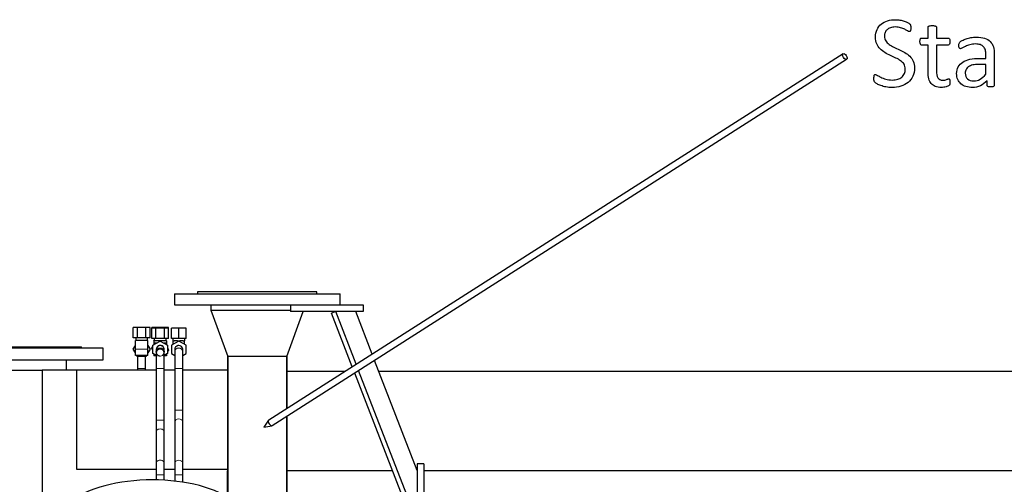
# Model space of a CAD drawing. Header units: inches. Extents: x 0 to 29700, y -16 to 21000.
# Tile 99 of 212: x 3081 to 4567, y 17263 to 17965. Entities that reach past the tile are written whole.
import ezdxf

# ---------------------------------------------------------------- set-up
doc = ezdxf.new("R2010")
doc.units = ezdxf.units.IN
doc.layers.add('254', color=7, linetype='Continuous', true_color=0xffffff)

msp = doc.modelspace()

# ---------------------------------------------------------------- linework, layer by layer
at = {"layer": '254', "color": 2, "linetype": 'Continuous', "lineweight": 25}
for p, q in [((4323.534, 17913.706), (3456.894, 17360.433)), ((3462.275, 17352.005), (4328.915, 17905.277)), ((3314.585, 17551.219), (3314.585, 17534.219)), ((3314.585, 17551.219), (3564.585, 17551.219)), ((3349.585, 17554.219), (3349.585, 17551.219)), ((3529.585, 17554.219), (3349.585, 17554.219)), ((3529.585, 17551.219), (3529.585, 17554.219)), ((3564.585, 17534.219), (3564.585, 17551.219)), ((3314.585, 17534.219), (3514.588, 17534.219)), ((3369.585, 17534.219), (3369.585, 17526.219)), ((3489.585, 17534.219), (3489.585, 17524.219)), ((3514.585, 17534.219), (3599.585, 17534.219)), ((3599.585, 17534.219), (3599.585, 17524.219)), ((3369.585, 17526.219), (3395.062, 17456.219)), ((3369.585, 17526.219), (3489.585, 17526.219)), ((3369.585, 17526.219), (3489.585, 17526.219)), ((3484.107, 17456.219), (3508.856, 17524.219)), ((3599.585, 17524.219), (3489.585, 17524.219)), ((3558.055, 17524.219), (3551.728, 17521.771)), ((3583.006, 17440.939), (3551.728, 17521.771)), ((3588.839, 17444.664), (3558.055, 17524.219)), ((3613.024, 17460.106), (3588.216, 17524.217)), ((3258.734, 17500.112), (3252.383, 17500.112)), ((3252.383, 17484.612), (3252.383, 17500.112)), ((3271.435, 17500.112), (3258.734, 17500.112)), ((3258.734, 17484.612), (3258.734, 17500.112)), ((3277.786, 17500.112), (3271.435, 17500.112)), ((3271.435, 17484.612), (3271.435, 17500.112)), ((3277.786, 17484.612), (3277.786, 17500.112)), ((3286.734, 17500.112), (3280.383, 17500.112)), ((3280.383, 17499.111), (3280.383, 17500.112)), ((3286.734, 17499.112), (3280.383, 17499.112)), ((3280.383, 17483.612), (3280.383, 17499.112)), ((3299.435, 17500.112), (3286.734, 17500.112)), ((3286.734, 17499.111), (3286.734, 17500.112)), ((3299.435, 17499.112), (3286.734, 17499.112)), ((3286.734, 17483.612), (3286.734, 17499.112)), ((3305.786, 17500.112), (3299.435, 17500.112)), ((3299.435, 17499.111), (3299.435, 17500.112)), ((3305.786, 17499.112), (3299.435, 17499.112)), ((3299.435, 17483.612), (3299.435, 17499.112)), ((3305.786, 17499.111), (3305.786, 17500.112)), ((3305.786, 17483.612), (3305.786, 17499.112)), ((3321.085, 17499.112), (3310.085, 17499.112)), ((3310.085, 17483.612), (3310.085, 17499.112)), ((3332.085, 17499.112), (3321.085, 17499.112)), ((3321.085, 17483.612), (3321.085, 17499.112)), ((3332.085, 17483.612), (3332.085, 17499.112)), ((3258.734, 17484.612), (3252.383, 17484.612)), ((3252.383, 17467.612), (3255.584, 17473.157)), ((3252.383, 17467.612), (3255.584, 17473.157)), ((3255.585, 17467.612), (3255.585, 17480.612)), ((3274.585, 17480.612), (3255.585, 17480.612)), ((3256.085, 17484.612), (3256.085, 17480.612)), ((3271.435, 17484.612), (3258.734, 17484.612)), ((3277.786, 17484.612), (3271.435, 17484.612)), ((3274.085, 17480.612), (3274.085, 17484.612)), ((3274.585, 17467.612), (3274.585, 17480.612)), ((3274.585, 17473.157), (3277.786, 17467.612)), ((3286.734, 17483.612), (3280.383, 17483.612)), ((3282.085, 17473.462), (3293.085, 17479.813)), ((3282.085, 17460.761), (3282.085, 17473.462)), ((3283.585, 17480.111), (3283.585, 17480.612)), ((3284.085, 17480.612), (3283.585, 17480.612)), ((3283.585, 17480.112), (3283.585, 17476.612)), ((3302.585, 17480.112), (3283.585, 17480.112)), ((3287.539, 17476.612), (3283.585, 17476.612)), ((3283.585, 17476.612), (3283.585, 17474.328)), ((3284.085, 17483.612), (3284.085, 17480.112)), ((3299.435, 17483.612), (3286.734, 17483.612)), ((3293.085, 17479.813), (3304.085, 17473.462)), ((3302.585, 17476.612), (3298.63, 17476.612)), ((3305.786, 17483.612), (3299.435, 17483.612)), ((3302.585, 17480.612), (3302.084, 17480.612)), ((3302.085, 17480.112), (3302.085, 17483.612)), ((3302.585, 17480.111), (3302.585, 17480.612)), ((3302.585, 17480.112), (3302.585, 17476.612)), ((3302.585, 17476.612), (3302.585, 17474.328)), ((3304.085, 17473.462), (3304.085, 17460.761)), ((3321.085, 17483.612), (3310.085, 17483.612)), ((3321.085, 17479.813), (3310.085, 17473.462)), ((3310.085, 17473.462), (3310.085, 17460.761)), ((3312.085, 17483.612), (3312.085, 17480.112)), ((3312.085, 17480.112), (3312.585, 17480.112)), ((3312.585, 17474.906), (3312.585, 17480.112)), ((3312.585, 17480.112), (3314.273, 17480.112)), ((3319.396, 17480.112), (3314.273, 17480.112)), ((3319.396, 17480.112), (3321.085, 17480.112)), ((3332.085, 17483.612), (3321.085, 17483.612)), ((3321.085, 17479.813), (3321.085, 17480.112)), ((3321.085, 17480.112), (3322.773, 17480.112)), ((3332.085, 17473.462), (3321.085, 17479.813)), ((3327.896, 17480.112), (3322.773, 17480.112)), ((3327.896, 17480.112), (3329.585, 17480.112)), ((3329.585, 17480.112), (3330.085, 17480.112)), ((3329.585, 17474.906), (3329.585, 17480.112)), ((3330.085, 17480.112), (3330.085, 17483.612)), ((3332.085, 17460.761), (3332.085, 17473.462)), ((3207.085, 17469.219), (3007.085, 17469.219)), ((3039.585, 17471.219), (3174.585, 17471.219)), ((3174.585, 17469.219), (3174.585, 17471.219)), ((3207.085, 17451.219), (3207.085, 17469.219)), ((3255.584, 17462.066), (3252.383, 17467.612)), ((3252.383, 17467.612), (3252.383, 17467.612)), ((3255.584, 17462.066), (3252.383, 17467.612)), ((3255.585, 17458.112), (3255.585, 17467.612)), ((3274.585, 17458.112), (3255.585, 17458.112)), ((3258.734, 17456.612), (3257.868, 17458.112)), ((3258.734, 17456.612), (3257.868, 17458.112)), ((3272.301, 17458.112), (3271.435, 17456.612)), ((3277.786, 17467.612), (3274.585, 17462.066)), ((3274.585, 17458.112), (3274.585, 17467.612)), ((3280.488, 17469.247), (3282.085, 17471.335)), ((3280.488, 17469.247), (3282.085, 17471.335)), ((3282.085, 17465.413), (3280.488, 17469.247)), ((3282.085, 17465.413), (3280.488, 17469.247)), ((3280.488, 17469.247), (3280.488, 17469.247)), ((3287.085, 17457.874), (3282.085, 17460.761)), ((3283.585, 17459.895), (3283.585, 17457.612)), ((3287.085, 17457.612), (3283.585, 17457.612)), ((3285.371, 17457.521), (3285.333, 17457.612)), ((3285.371, 17457.521), (3285.333, 17457.612)), ((3288.371, 17457.131), (3285.371, 17457.521)), ((3288.371, 17457.131), (3285.371, 17457.521)), ((3285.371, 17457.521), (3285.371, 17457.521)), ((3287.085, 17466.892), (3287.085, 17463.331)), ((3287.085, 17463.331), (3287.085, 17463.276)), ((3287.085, 17463.112), (3287.085, 17463.112)), ((3299.286, 17457.612), (3297.967, 17455.886)), ((3302.585, 17457.612), (3299.084, 17457.612)), ((3299.085, 17463.331), (3299.085, 17466.892)), ((3299.085, 17463.276), (3299.085, 17463.331)), ((3299.085, 17463.112), (3299.085, 17463.112)), ((3304.085, 17460.761), (3299.085, 17457.874)), ((3302.585, 17459.895), (3302.585, 17457.612)), ((3304.085, 17469.81), (3305.681, 17465.977)), ((3305.681, 17465.977), (3304.085, 17463.889)), ((3310.085, 17460.761), (3315.085, 17457.873)), ((3315.085, 17466.892), (3315.085, 17463.331)), ((3315.093, 17462.788), (3315.085, 17463.112)), ((3327.053, 17467.728), (3327.053, 17467.728)), ((3327.084, 17463.33), (3327.084, 17463.427)), ((3327.084, 17457.873), (3332.085, 17460.761)), ((3327.085, 17463.331), (3327.085, 17466.892)), ((3007.085, 17451.219), (3207.085, 17451.219)), ((3151.535, 17435.611), (3151.535, 17451.219)), ((3271.435, 17456.612), (3258.734, 17456.612)), ((3258.734, 17456.612), (3258.734, 17456.612)), ((3271.435, 17456.612), (3258.734, 17456.612)), ((3271.435, 17456.612), (3271.435, 17456.612)), ((3439.585, 17456.219), (3395.062, 17456.219)), ((3395.135, 17456.219), (3395.135, 17243.809)), ((3395.135, 17243.809), (3395.135, 17456.219)), ((3484.107, 17456.219), (3439.585, 17456.219)), ((3484.035, 17377.759), (3484.035, 17456.219)), ((3484.035, 17456.219), (3484.035, 17377.759)), ((3681.084, 17284.221), (3616.705, 17450.593)), ((2941.881, 17435.612), (3114.751, 17435.612)), ((3167.245, 17435.612), (3114.751, 17435.612)), ((3114.751, 17435.612), (3114.751, 17047.108)), ((3287.088, 17435.612), (3167.245, 17435.612)), ((3167.245, 17285.621), (3167.245, 17435.612)), ((3259.085, 17438.112), (3259.085, 17435.61)), ((3259.089, 17438.112), (3259.085, 17438.112)), ((3271.085, 17435.61), (3271.085, 17438.112)), ((3287.085, 17438.112), (3287.085, 17435.611)), ((3287.085, 17438.112), (3287.085, 17360.484)), ((3299.081, 17438.112), (3299.085, 17438.112)), ((3315.084, 17435.612), (3299.081, 17435.612)), ((3299.085, 17435.611), (3299.085, 17438.112)), ((3299.085, 17360.484), (3299.085, 17438.112)), ((3315.085, 17438.112), (3315.085, 17375.484)), ((3395.131, 17435.612), (3327.081, 17435.612)), ((3327.085, 17375.484), (3327.085, 17438.112)), ((3571.556, 17433.612), (3484.039, 17433.612)), ((3674.758, 17203.829), (3586.688, 17431.426)), ((3681.085, 17206.277), (3592.52, 17435.151)), ((6780.558, 17433.612), (3623.314, 17433.612)), ((3327.083, 17375.484), (3327.085, 17375.484)), ((3315.085, 17357.806), (3315.085, 17295.558)), ((3327.085, 17357.806), (3327.083, 17357.893)), ((3327.085, 17295.558), (3327.085, 17357.806)), ((3456.483, 17360.027), (3449.663, 17349.885)), ((3456.894, 17360.433), (3456.628, 17360.211)), ((3456.894, 17360.434), (3456.894, 17360.433)), ((3484.035, 17228.219), (3484.035, 17365.895)), ((3484.035, 17365.895), (3484.035, 17228.219)), ((3287.085, 17342.806), (3287.085, 17295.558)), ((3299.085, 17295.558), (3299.085, 17342.806)), ((3449.663, 17349.885), (3461.734, 17351.803)), ((3315.085, 17295.558), (3315.086, 17295.47)), ((3691.085, 17294.219), (3681.085, 17294.219)), ((3681.085, 17294.219), (3681.085, 17169.219)), ((3691.085, 17294.219), (3691.085, 17169.219)), ((3287.088, 17285.621), (3167.245, 17285.621)), ((3315.084, 17285.621), (3299.081, 17285.621)), ((3395.131, 17285.621), (3327.081, 17285.621)), ((3394.085, 17283.611), (3394.085, 17244.444)), ((3395.144, 17283.611), (3394.085, 17283.611)), ((3643.922, 17283.611), (3484.039, 17283.611)), ((6780.558, 17283.611), (3691.124, 17283.611)), ((3287.085, 17277.88), (3287.085, 17270.097)), ((3299.085, 17269.629), (3299.085, 17277.88)), ((3315.085, 17277.88), (3315.085, 17268.254)), ((3327.085, 17266.633), (3327.085, 17277.88))]:
    msp.add_line(p, q, dxfattribs=at)
at = {"layer": '254', "color": 110, "linetype": 'Continuous', "lineweight": 13}
for p, q in [((3274.585, 17467.612), (3255.585, 17467.612)), ((3289.168, 17467.612), (3289.116, 17467.612)), ((3299.014, 17462.421), (3299.045, 17462.649)), ((3315.085, 17463.331), (3315.085, 17463.238)), ((3271.085, 17438.112), (3259.089, 17438.112)), ((3287.085, 17438.112), (3299.085, 17438.112)), ((3315.085, 17438.112), (3327.084, 17438.112)), ((3315.085, 17375.484), (3327.083, 17375.484)), ((3287.085, 17360.484), (3299.084, 17360.484)), ((3287.085, 17295.558), (3287.085, 17295.538)), ((3287.085, 17277.88), (3299.085, 17277.88)), ((3315.085, 17277.88), (3327.084, 17277.88))]:
    msp.add_line(p, q, dxfattribs=at)
at = {"layer": '254', "color": 2, "linetype": 'Continuous', "lineweight": 25, "extrusion": (0, -1.28467e-06, 1)}
msp.add_arc((3293.085, 17467.112, 0.02), 6, 359.970985, 180.085265, dxfattribs=at)
at = {"layer": '254', "color": 2, "linetype": 'Continuous', "lineweight": 25}
for centre, start, end in [((3321.085, 17467.112), 90, 185.895), ((3321.085, 17467.112), 5.889375, 90), ((3293.085, 17463.112), 248.50125, 270)]:
    msp.add_arc(centre, 6, start, end, dxfattribs=at)
at = {"layer": '254', "color": 110, "linetype": 'Continuous', "lineweight": 13}
for centre, start, end in [((3321.085, 17467.112), 6.856875, 186.82875), ((3293.085, 17463.112), 270, 248.50125), ((3293.085, 17463.112), 180.25875, 186.755625), ((3293.085, 17463.112), 199.6875, 270), ((3293.085, 17463.112), 270, 336.70125), ((3293.085, 17463.112), 342.5175, 359.971875), ((3321.085, 17463.112), 0, 180), ((3321.085, 17463.112), 0.894375, 180)]:
    msp.add_arc(centre, 6, start, end, dxfattribs=at)
at = {"layer": '254', "color": 2, "linetype": 'Continuous', "lineweight": 25}
msp.add_ellipse((4326.225, 17909.491), major_axis=(2.691, -4.214), ratio=0.51560685, dxfattribs=at)
at = {"layer": '254', "color": 110, "linetype": 'Continuous', "lineweight": 13}
for centre, ratio, start_param, end_param in [((3293.085, 17466.892), 0.99122768, 3.14159265, 6.28318531), ((3321.085, 17466.892), 0.9912277, 3.14159265, 6.28318531), ((3293.085, 17463.331), 0.99122768, 0.03367395, 0.20498892), ((3293.085, 17463.331), 0.99122768, 3.65720655, 5.98345773), ((3293.085, 17463.331), 0.99122768, 3.06158022, 3.38202267), ((3321.085, 17463.331), 0.9912277, 3.15906776, 6.28318531), ((3321.085, 17357.806), 0.70710724, 3.16211119, 6.28318531), ((3293.085, 17342.806), 0.70710735, 3.14159265, 6.28318531), ((3293.085, 17295.558), 0.70710735, 3.14110178, 6.28318531), ((3321.085, 17295.558), 0.70710724, 3.15730062, 6.28318531)]:
    msp.add_ellipse(centre, major_axis=(-6, 0), ratio=ratio, start_param=start_param, end_param=end_param, dxfattribs=at)
at = {"layer": '254', "color": 2, "linetype": 'Continuous', "lineweight": 25}
for centre, major_axis, ratio, start_param, end_param in [((3459.585, 17356.219), (-2.691, 4.214), 0.51560685, 0.13372736, 3.14160596), ((3281.085, 17204.357), (-142.5, 0), 0.46174861, 2.74889357, 5.89048623)]:
    msp.add_ellipse(centre, major_axis=major_axis, ratio=ratio, start_param=start_param, end_param=end_param, dxfattribs=at)
for points, knots in [([(4374.446, 17928.586), (4373.118, 17931.471), (4372.484, 17934.962), (4372.484, 17943.156), (4373.21, 17946.86), (4376.263, 17953.369), (4378.384, 17956.093), (4383.736, 17960.525), (4386.938, 17962.198), (4394.382, 17964.506), (4398.392, 17965.083), (4404.913, 17965.083), (4407.134, 17964.876), (4411.607, 17964.131), (4413.684, 17963.612), (4415.675, 17962.977)], [0, 0, 0, 0, 0.16145588, 0.16145588, 0.32752479, 0.32752479, 0.49415622, 0.49415622, 0.66166902, 0.66166902, 0.82918181, 0.82918181, 0.91405496, 0.91405496, 1, 1, 1, 1]), ([(4415.675, 17962.977), (4417.637, 17962.313), (4419.403, 17961.633), (4422.484, 17960.005), (4423.493, 17959.371), (4424.474, 17958.39), (4424.792, 17958.014), (4424.936, 17957.726)], [0, 0, 0, 0, 0.33660186, 0.33660186, 0.66830093, 0.66830093, 1, 1, 1, 1]), ([(4389.939, 17949.994), (4388.612, 17948.782), (4387.612, 17947.307), (4386.275, 17943.935), (4385.929, 17942.146), (4385.929, 17937.472), (4386.605, 17935.086), (4389.131, 17931.067), (4390.866, 17929.312), (4395.103, 17926.22), (4397.527, 17924.835), (4400.239, 17923.537)], [0, 0, 0, 0, 0.15780771, 0.15780771, 0.31329619, 0.31329619, 0.53946126, 0.53946126, 0.76796137, 0.76796137, 1, 1, 1, 1]), ([(4424.532, 17947.339), (4424.244, 17947.109), (4423.926, 17946.993), (4423.003, 17946.993), (4422.109, 17947.368), (4419.685, 17948.811), (4418.22, 17949.63), (4414.723, 17951.407), (4412.671, 17952.207), (4407.914, 17953.716), (4405.23, 17954.091), (4399.489, 17954.091), (4397.065, 17953.716), (4392.968, 17952.215), (4391.266, 17951.234), (4389.939, 17949.994)], [0, 0, 0, 0, 0.10418305, 0.10418305, 0.25645059, 0.25645059, 0.40871812, 0.40871812, 0.56299221, 0.56299221, 0.71557459, 0.71557459, 0.8577873, 0.8577873, 1, 1, 1, 1]), ([(4425.571, 17955.072), (4425.6, 17954.466), (4425.628, 17953.658), (4425.628, 17951.783), (4425.6, 17950.946), (4425.513, 17950.225)], [0, 0, 0, 0, 0.50769231, 0.50769231, 1, 1, 1, 1]), ([(4451.71, 17937.241), (4451.71, 17942.723), (4451.71, 17948.205), (4451.71, 17954.062), (4451.797, 17954.379), (4451.97, 17954.697)], [0, 0, 0, 0, 0.93596059, 0.93596059, 1, 1, 1, 1]), ([(4451.97, 17954.697), (4452.172, 17955.014), (4452.489, 17955.274), (4453.47, 17955.735), (4454.134, 17955.908), (4454.942, 17955.995)], [0, 0, 0, 0, 0.5, 0.5, 1, 1, 1, 1]), ([(4454.942, 17955.995), (4455.75, 17956.11), (4456.788, 17956.168), (4459.298, 17956.168), (4460.366, 17956.11), (4461.174, 17955.995)], [0, 0, 0, 0, 0.49425287, 0.49425287, 1, 1, 1, 1]), ([(4461.174, 17955.995), (4461.982, 17955.908), (4462.645, 17955.735), (4463.568, 17955.274), (4463.886, 17955.014), (4464.29, 17954.379), (4464.405, 17954.062), (4464.405, 17948.205), (4464.405, 17942.723), (4464.405, 17937.241)], [0, 0, 0, 0, 0.05676856, 0.05676856, 0.11353712, 0.11353712, 0.17030568, 0.17030568, 1, 1, 1, 1]), ([(4451.71, 17926.682), (4448.479, 17926.682), (4445.248, 17926.682), (4441.237, 17926.682), (4440.631, 17927.114), (4439.708, 17928.73), (4439.477, 17930.086), (4439.477, 17932.913), (4439.535, 17933.721), (4439.679, 17934.385)], [0, 0, 0, 0, 0.62103622, 0.62103622, 0.7707503, 0.7707503, 0.92046439, 0.92046439, 1, 1, 1, 1]), ([(4440.978, 17936.953), (4441.324, 17937.155), (4441.67, 17937.241), (4445.305, 17937.241), (4448.508, 17937.241), (4451.71, 17937.241)], [0, 0, 0, 0, 0.11904762, 0.11904762, 1, 1, 1, 1]), ([(4464.405, 17937.241), (4470.329, 17937.241), (4476.254, 17937.241), (4482.582, 17937.241), (4482.957, 17937.155), (4483.245, 17936.953)], [0, 0, 0, 0, 0.93617021, 0.93617021, 1, 1, 1, 1]), ([(4484.573, 17934.385), (4484.659, 17933.721), (4484.717, 17932.913), (4484.717, 17930.086), (4484.486, 17928.73), (4483.563, 17927.114), (4482.957, 17926.682), (4476.254, 17926.682), (4470.329, 17926.682), (4464.405, 17926.682)], [0, 0, 0, 0, 0.05241122, 0.05241122, 0.15106764, 0.15106764, 0.24972405, 0.24972405, 1, 1, 1, 1]), ([(4499.806, 17931.298), (4500.499, 17931.99), (4501.704, 17932.781), (4505.086, 17934.558), (4507.048, 17935.366), (4511.433, 17936.866), (4513.858, 17937.467), (4519.079, 17938.453), (4521.733, 17938.684), (4529.379, 17938.684), (4533.592, 17938.136), (4540.574, 17935.885), (4543.401, 17934.212), (4545.565, 17932.048)], [0, 0, 0, 0, 0.12819717, 0.12819717, 0.25811676, 0.25811676, 0.38803636, 0.38803636, 0.51657666, 0.51657666, 0.75828833, 0.75828833, 1, 1, 1, 1]), ([(4403.211, 17907.178), (4400.527, 17908.447), (4397.764, 17909.729), (4392.132, 17912.342), (4389.349, 17913.764), (4384.053, 17916.987), (4381.658, 17918.834), (4377.446, 17923.162), (4375.744, 17925.672), (4374.446, 17928.586)], [0, 0, 0, 0, 0.25171863, 0.25171863, 0.50034698, 0.50034698, 0.75017349, 0.75017349, 1, 1, 1, 1]), ([(4408.548, 17919.642), (4411.376, 17918.343), (4414.145, 17916.901), (4419.57, 17913.785), (4421.993, 17911.938), (4426.263, 17907.668), (4428.005, 17905.163), (4430.591, 17899.359), (4431.255, 17895.954), (4431.255, 17887.328), (4430.389, 17883.173), (4428.687, 17879.538)], [0, 0, 0, 0, 0.19228379, 0.19228379, 0.38456758, 0.38456758, 0.57685136, 0.57685136, 0.77073552, 0.77073552, 1, 1, 1, 1]), ([(4452.836, 17875.816), (4452.085, 17878.759), (4451.71, 17882.221), (4451.71, 17899.715), (4451.71, 17913.198), (4451.71, 17926.682)], [0, 0, 0, 0, 0.22924684, 0.22924684, 1, 1, 1, 1]), ([(4464.405, 17926.682), (4464.405, 17913.814), (4464.405, 17900.946), (4464.405, 17883.317), (4465.085, 17879.704), (4467.925, 17874.835), (4470.464, 17873.623), (4475.282, 17873.623), (4476.321, 17873.739), (4478.167, 17874.2), (4479.004, 17874.431), (4479.725, 17874.691)], [0, 0, 0, 0, 0.50625479, 0.50625479, 0.69354636, 0.69354636, 0.87918655, 0.87918655, 0.93959327, 0.93959327, 1, 1, 1, 1]), ([(4499.691, 17921.546), (4499.402, 17921.748), (4499.114, 17922.065), (4498.652, 17922.873), (4498.503, 17923.392), (4498.277, 17924.691), (4498.248, 17925.383), (4498.248, 17927.432), (4498.335, 17928.441), (4498.681, 17929.942), (4499.114, 17930.634), (4499.806, 17931.298)], [0, 0, 0, 0, 0.15511578, 0.15511578, 0.31023157, 0.31023157, 0.4721772, 0.4721772, 0.7360886, 0.7360886, 1, 1, 1, 1]), ([(4538.237, 17919.151), (4537.688, 17921.2), (4536.767, 17922.903), (4534.255, 17925.643), (4532.636, 17926.644), (4528.629, 17928.038), (4526.177, 17928.384), (4520.118, 17928.384), (4517.325, 17927.99), (4512.328, 17926.537), (4510.164, 17925.701), (4506.413, 17923.912), (4504.855, 17923.104), (4502.316, 17921.604), (4501.393, 17921.229), (4500.354, 17921.229), (4500.008, 17921.344), (4499.691, 17921.546)], [0, 0, 0, 0, 0.12477928, 0.12477928, 0.25232602, 0.25232602, 0.37824357, 0.37824357, 0.51156803, 0.51156803, 0.64306895, 0.64306895, 0.77456986, 0.77456986, 0.90607078, 0.90607078, 1, 1, 1, 1]), ([(4539.102, 17906.687), (4539.102, 17908.486), (4539.102, 17910.284), (4539.102, 17914.737), (4538.814, 17917.103), (4538.237, 17919.151)], [0, 0, 0, 0, 0.40388769, 0.40388769, 1, 1, 1, 1]), ([(4545.565, 17932.048), (4547.7, 17929.855), (4549.258, 17927.143), (4551.22, 17920.68), (4551.71, 17916.93), (4551.71, 17897.06), (4551.71, 17881.49), (4551.71, 17865.314), (4551.508, 17864.852), (4551.105, 17864.535)], [0, 0, 0, 0, 0.17352484, 0.17352484, 0.34704969, 0.34704969, 0.97554348, 0.97554348, 1, 1, 1, 1]), ([(4380.562, 17878.153), (4382.611, 17877.114), (4385.092, 17876.162), (4390.862, 17874.373), (4394.209, 17873.912), (4400.903, 17873.912), (4403.534, 17874.298), (4408.289, 17875.845), (4410.334, 17876.944), (4413.77, 17879.74), (4415.087, 17881.476), (4416.944, 17885.597), (4417.406, 17887.905), (4417.406, 17893.358), (4416.764, 17895.748), (4414.203, 17899.763), (4412.501, 17901.523), (4410.395, 17903.023)], [0, 0, 0, 0, 0.15105281, 0.15105281, 0.30210562, 0.30210562, 0.41653956, 0.41653956, 0.53264686, 0.53264686, 0.64664542, 0.64664542, 0.75932336, 0.75932336, 0.88066884, 0.88066884, 1, 1, 1, 1]), ([(4508.981, 17864.044), (4506.009, 17864.968), (4503.499, 17866.353), (4499.345, 17869.93), (4497.74, 17872.157), (4495.421, 17877.374), (4494.844, 17880.346), (4494.844, 17887.587), (4495.639, 17890.97), (4498.825, 17896.705), (4501.105, 17899.099), (4507.048, 17902.908), (4510.712, 17904.321), (4519.31, 17906.226), (4524.157, 17906.687), (4532.736, 17906.687), (4535.919, 17906.687), (4539.102, 17906.687)], [0, 0, 0, 0, 0.12118666, 0.12118666, 0.24237333, 0.24237333, 0.36244491, 0.36244491, 0.50218339, 0.50218339, 0.64085028, 0.64085028, 0.77951717, 0.77951717, 0.91818406, 0.91818406, 1, 1, 1, 1]), ([(4509.039, 17889.896), (4508.26, 17888.28), (4507.856, 17886.405), (4507.856, 17880.721), (4509.01, 17877.864), (4513.568, 17873.594), (4516.742, 17872.527), (4524.186, 17872.527), (4527.286, 17873.371), (4532.986, 17876.768), (4535.957, 17879.365), (4539.102, 17882.856)], [0, 0, 0, 0, 0.14014672, 0.14014672, 0.37820415, 0.37820415, 0.61626159, 0.61626159, 0.80770639, 0.80770639, 1, 1, 1, 1]), ([(4519.166, 17896.647), (4516.598, 17896.07), (4514.472, 17895.162), (4511.087, 17892.867), (4509.847, 17891.482), (4509.039, 17889.896)], [0, 0, 0, 0, 0.497088, 0.497088, 1, 1, 1, 1]), ([(4374.907, 17868.084), (4373.378, 17868.949), (4372.339, 17869.67), (4371.156, 17870.911), (4370.724, 17871.69), (4370.147, 17873.594), (4370.002, 17874.864), (4370.002, 17877.576), (4370.06, 17878.528), (4370.176, 17879.278)], [0, 0, 0, 0, 0.27908354, 0.27908354, 0.54519365, 0.54519365, 0.81130375, 0.81130375, 1, 1, 1, 1]), ([(4370.176, 17879.278), (4370.262, 17879.999), (4370.435, 17880.605), (4370.839, 17881.529), (4371.099, 17881.846), (4371.387, 17882.048)], [0, 0, 0, 0, 0.5, 0.5, 1, 1, 1, 1]), ([(4371.387, 17882.048), (4371.705, 17882.221), (4372.051, 17882.308), (4373.205, 17882.308), (4374.215, 17881.875), (4375.513, 17881.009)], [0, 0, 0, 0, 0.375, 0.375, 1, 1, 1, 1]), ([(4428.687, 17879.538), (4426.956, 17875.903), (4424.573, 17872.801), (4418.473, 17867.737), (4414.859, 17865.831), (4406.615, 17863.237), (4402.172, 17862.602), (4394.065, 17862.602), (4390.982, 17862.913), (4385.294, 17864.016), (4382.761, 17864.724), (4378.283, 17866.353), (4376.407, 17867.189), (4374.907, 17868.084)], [0, 0, 0, 0, 0.19565458, 0.19565458, 0.39240585, 0.39240585, 0.58954786, 0.58954786, 0.72814467, 0.72814467, 0.86512889, 0.86512889, 1, 1, 1, 1]), ([(4475.484, 17863.006), (4474.301, 17862.833), (4473.118, 17862.775), (4468.358, 17862.775), (4465.271, 17863.237), (4460.135, 17865.141), (4458.044, 17866.571), (4454.769, 17870.421), (4453.557, 17872.844), (4452.836, 17875.816)], [0, 0, 0, 0, 0.09901478, 0.09901478, 0.39847412, 0.39847412, 0.69793346, 0.69793346, 1, 1, 1, 1]), ([(4481.572, 17875.412), (4482.062, 17875.643), (4482.524, 17875.758), (4483.188, 17875.758), (4483.447, 17875.701), (4483.678, 17875.585)], [0, 0, 0, 0, 0.65217391, 0.65217391, 1, 1, 1, 1]), ([(4484.573, 17873.392), (4484.659, 17872.758), (4484.717, 17872.008), (4484.717, 17869.584), (4484.601, 17868.401), (4484.399, 17867.536)], [0, 0, 0, 0, 0.38095238, 0.38095238, 1, 1, 1, 1]), ([(4481.63, 17864.448), (4480.822, 17864.102), (4479.87, 17863.814), (4477.792, 17863.352), (4476.667, 17863.15), (4475.484, 17863.006)], [0, 0, 0, 0, 0.5, 0.5, 1, 1, 1, 1]), ([(4540.776, 17872.844), (4537.746, 17869.613), (4534.365, 17867.115), (4526.956, 17863.496), (4523.003, 17862.602), (4515.213, 17862.602), (4511.924, 17863.092), (4508.981, 17864.044)], [0, 0, 0, 0, 0.34570716, 0.34570716, 0.69466334, 0.69466334, 1, 1, 1, 1]), ([(4541.324, 17864.535), (4540.949, 17864.852), (4540.776, 17865.314), (4540.776, 17868.228), (4540.776, 17870.536), (4540.776, 17872.844)], [0, 0, 0, 0, 0.20792079, 0.20792079, 1, 1, 1, 1]), ([(4551.105, 17864.535), (4550.672, 17864.218), (4550.124, 17863.987), (4548.681, 17863.698), (4547.642, 17863.612), (4544.901, 17863.612), (4543.835, 17863.703), (4542.247, 17863.987), (4541.67, 17864.218), (4541.324, 17864.535)], [0, 0, 0, 0, 0.25041211, 0.25041211, 0.50082422, 0.50082422, 0.74601941, 0.74601941, 1, 1, 1, 1]), ([(3259.085, 17458.028), (3259.085, 17457.333), (3259.085, 17454.42), (3259.085, 17447.85), (3259.085, 17441.544), (3259.085, 17438.112)], [0, 0, 0, 0, 0.14998518, 0.57475461, 1, 1, 1, 1]), ([(3271.085, 17438.112), (3271.085, 17441.546), (3271.085, 17447.87), (3271.084, 17454.073), (3271.084, 17456.784), (3271.084, 17457.231)], [0, 0, 0, 0, 0.4523004, 0.9051895, 1, 1, 1, 1]), ([(3299.085, 17461.215), (3299.085, 17461.716), (3298.981, 17462.704), (3298.502, 17464.144), (3297.71, 17465.429), (3296.676, 17466.467), (3295.501, 17467.204), (3294.295, 17467.631), (3293.118, 17467.788), (3291.976, 17467.704), (3290.873, 17467.389), (3289.508, 17466.672), (3288.136, 17465.308), (3287.248, 17463.265), (3287.073, 17461.903), (3287.085, 17461.215)], [0, 0, 0, 0, 0.07486693, 0.15142878, 0.22785871, 0.30211859, 0.37233677, 0.43713351, 0.49578939, 0.55212869, 0.60999766, 0.66867951, 0.78471851, 0.89573064, 1, 1, 1, 1]), ([(3287.085, 17463.166), (3287.083, 17463.675), (3287.223, 17464.72), (3287.93, 17466.38), (3289.29, 17467.931), (3290.95, 17468.8), (3292.266, 17469.094), (3292.843, 17469.093), (3293.028, 17469.082)], [0, 0, 0, 0, 0.174326, 0.36605267, 0.58046791, 0.81767711, 0.94210659, 1, 1, 1, 1]), ([(3287.085, 17461.215), (3287.085, 17460.232), (3287.085, 17457.734), (3287.085, 17452.208), (3287.085, 17445.445), (3287.085, 17440.636), (3287.085, 17438.112)], [0, 0, 0, 0, 0.24998675, 0.50006074, 0.74998017, 1, 1, 1, 1]), ([(3287.088, 17457.756), (3287.088, 17457.113), (3287.087, 17454.269), (3287.085, 17447.817), (3287.085, 17441.537), (3287.085, 17438.112)], [0, 0, 0, 0, 0.13993595, 0.56928794, 1, 1, 1, 1]), ([(3293.028, 17469.082), (3293.244, 17469.097), (3293.899, 17469.101), (3295.023, 17468.842), (3296.332, 17468.236), (3297.514, 17467.266), (3298.423, 17466.014), (3298.968, 17464.6), (3299.083, 17463.645), (3299.085, 17463.166)], [0, 0, 0, 0, 0.06760311, 0.20647511, 0.3589821, 0.52067931, 0.68555854, 0.84717989, 1, 1, 1, 1]), ([(3299.084, 17438.112), (3299.084, 17441.553), (3299.084, 17447.903), (3299.082, 17454.413), (3299.081, 17457.304), (3299.081, 17457.93)], [0, 0, 0, 0, 0.43328615, 0.86801314, 1, 1, 1, 1]), ([(3299.085, 17438.112), (3299.085, 17440.636), (3299.085, 17445.445), (3299.085, 17452.208), (3299.085, 17457.734), (3299.085, 17460.232), (3299.085, 17461.215)], [0, 0, 0, 0, 0.25001983, 0.49993926, 0.75001325, 1, 1, 1, 1]), ([(3315.085, 17463.015), (3315.085, 17462.971), (3315.085, 17461.746), (3315.085, 17456.19), (3315.085, 17447.823), (3315.085, 17441.532), (3315.085, 17438.112)], [0, 0, 0, 0, 0.25000685, 0.5, 0.74999315, 1, 1, 1, 1]), ([(3315.085, 17458.24), (3315.085, 17457.48), (3315.085, 17454.502), (3315.085, 17447.823), (3315.085, 17441.532), (3315.085, 17438.112)], [0, 0, 0, 0, 0.16479616, 0.58238664, 1, 1, 1, 1]), ([(3327.084, 17438.112), (3327.084, 17441.558), (3327.084, 17447.897), (3327.084, 17456.33), (3327.084, 17461.927), (3327.084, 17463.163), (3327.084, 17463.208)], [0, 0, 0, 0, 0.24997044, 0.5, 0.75002956, 1, 1, 1, 1]), ([(3327.084, 17438.112), (3327.084, 17441.558), (3327.084, 17447.897), (3327.084, 17454.549), (3327.084, 17457.508), (3327.084, 17458.231)], [0, 0, 0, 0, 0.42250386, 0.84510763, 1, 1, 1, 1]), ([(3315.085, 17375.484), (3315.085, 17373.821), (3315.085, 17370.567), (3315.085, 17365.818), (3315.085, 17361.445), (3315.085, 17358.917), (3315.085, 17357.738)], [0, 0, 0, 0, 0.24992488, 0.5, 0.75007512, 1, 1, 1, 1]), ([(3327.084, 17357.875), (3327.084, 17359.045), (3327.084, 17361.554), (3327.084, 17365.891), (3327.084, 17370.603), (3327.084, 17373.833), (3327.084, 17375.484)], [0, 0, 0, 0, 0.25010022, 0.5, 0.74989978, 1, 1, 1, 1]), ([(3287.085, 17360.484), (3287.085, 17358.827), (3287.085, 17355.585), (3287.085, 17350.854), (3287.085, 17346.5), (3287.085, 17343.981), (3287.085, 17342.806)], [0, 0, 0, 0, 0.25001222, 0.5, 0.74998778, 1, 1, 1, 1]), ([(3299.085, 17342.806), (3299.085, 17343.981), (3299.085, 17346.5), (3299.085, 17350.854), (3299.085, 17355.585), (3299.085, 17358.827), (3299.085, 17360.484)], [0, 0, 0, 0, 0.25001222, 0.5, 0.74998778, 1, 1, 1, 1]), ([(3287.085, 17295.558), (3287.085, 17294.383), (3287.085, 17291.864), (3287.085, 17287.51), (3287.085, 17282.779), (3287.085, 17279.537), (3287.085, 17277.88)], [0, 0, 0, 0, 0.25001222, 0.5, 0.74998778, 1, 1, 1, 1]), ([(3299.085, 17277.88), (3299.085, 17279.537), (3299.085, 17282.779), (3299.085, 17287.51), (3299.085, 17291.864), (3299.085, 17294.383), (3299.085, 17295.558)], [0, 0, 0, 0, 0.25001222, 0.5, 0.74998778, 1, 1, 1, 1]), ([(3315.085, 17295.489), (3315.085, 17294.319), (3315.085, 17291.81), (3315.085, 17287.473), (3315.085, 17282.761), (3315.085, 17279.531), (3315.085, 17277.88)], [0, 0, 0, 0, 0.25010022, 0.5, 0.74989978, 1, 1, 1, 1]), ([(3327.084, 17277.88), (3327.084, 17279.542), (3327.084, 17282.797), (3327.084, 17287.546), (3327.084, 17291.918), (3327.084, 17294.447), (3327.084, 17295.626)], [0, 0, 0, 0, 0.24992488, 0.5, 0.75007512, 1, 1, 1, 1])]:
    msp.add_open_spline(points, degree=3, knots=knots, dxfattribs=at)
for points, degree in [([(4425.167, 17948.436), (4425.023, 17947.945), (4424.792, 17947.57), (4424.532, 17947.339)], 3), ([(4424.936, 17957.726), (4425.109, 17957.466), (4425.225, 17957.091), (4425.34, 17956.658)], 3), ([(4425.513, 17950.225), (4425.455, 17949.503), (4425.34, 17948.926), (4425.167, 17948.436)], 3), ([(4425.34, 17956.658), (4425.427, 17956.226), (4425.513, 17955.706), (4425.571, 17955.072)], 3), ([(4439.679, 17934.385), (4439.795, 17935.049), (4439.968, 17935.597), (4440.17, 17936.029)], 3), ([(4440.17, 17936.029), (4440.372, 17936.491), (4440.631, 17936.78), (4440.978, 17936.953)], 3), ([(4483.245, 17936.953), (4483.563, 17936.78), (4483.822, 17936.491), (4484.053, 17936.029)], 3), ([(4484.053, 17936.029), (4484.284, 17935.597), (4484.457, 17935.049), (4484.573, 17934.385)], 3), ([(4400.239, 17923.537), (4402.98, 17922.267), (4405.75, 17920.969), (4408.548, 17919.642)], 3), ([(4410.395, 17903.023), (4408.289, 17904.552), (4405.894, 17905.937), (4403.211, 17907.178)], 3), ([(4528.254, 17897.541), (4524.763, 17897.541), (4521.733, 17897.253), (4519.166, 17896.647)], 3), ([(4539.102, 17897.541), (4535.486, 17897.541), (4531.87, 17897.541), (4528.254, 17897.541)], 3), ([(4539.102, 17882.856), (4539.102, 17887.751), (4539.102, 17892.646), (4539.102, 17897.541)], 3), ([(4375.513, 17881.009), (4376.811, 17880.115), (4378.514, 17879.163), (4380.562, 17878.153)], 3), ([(4479.725, 17874.691), (4480.418, 17874.95), (4481.053, 17875.181), (4481.572, 17875.412)], 3), ([(4483.678, 17875.585), (4483.909, 17875.441), (4484.082, 17875.21), (4484.226, 17874.835)], 3), ([(4484.226, 17874.835), (4484.342, 17874.489), (4484.457, 17873.998), (4484.573, 17873.392)], 3), ([(4483.476, 17865.602), (4483.072, 17865.199), (4482.466, 17864.823), (4481.63, 17864.448)], 3), ([(4484.399, 17867.536), (4484.197, 17866.67), (4483.909, 17866.006), (4483.476, 17865.602)], 3), ([(3287.085, 17463.166), (3287.084, 17462.826), (3287.11, 17462.493), (3287.164, 17462.165)], 3), ([(3299.015, 17462.244), (3299.06, 17462.546), (3299.084, 17462.853), (3299.085, 17463.166)], 3), ([(3327.084, 17466.988), (3327.042, 17467.827)], 1)]:
    msp.add_open_spline(points, degree=degree, dxfattribs=at)

doc.saveas('drawing.dxf')
